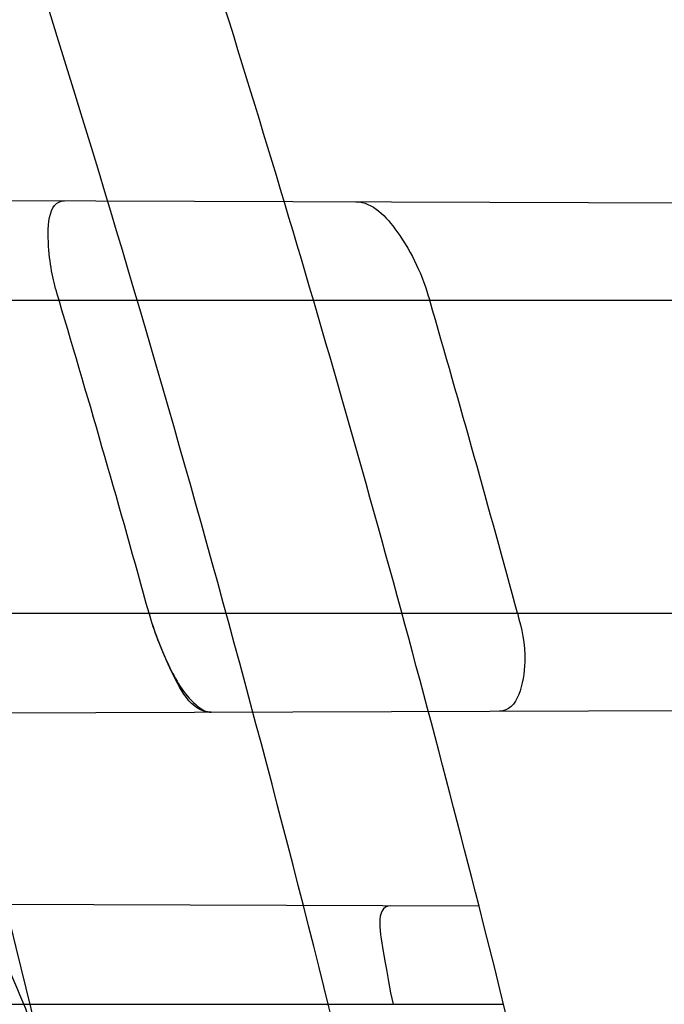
# Model space of a CAD drawing. Header units: millimetres. Extents: x 0 to 297, y 0 to 210.
# Tile 99 of 256: x 141.7415 to 141.76, y 93.6958 to 93.7242. Entities that reach past the tile are written whole.
import ezdxf

# ---------------------------------------------------------------- set-up
doc = ezdxf.new("R2010")
doc.units = ezdxf.units.MM
doc.header["$LTSCALE"] = 16.335
doc.layers.get('0').update_dxf_attribs({"linetype": 'CONTINUOUS'})
for name, color, linetype in [('01_GLOBAL', 7, 'CONTINUOUS'), ('INTFCLR_1', 7, 'CONTINUOUS'), ('INTFCLR_144815', 7, 'CONTINUOUS')]:
    doc.layers.add(name, color=color, linetype=linetype)

msp = doc.modelspace()

# ---------------------------------------------------------------- linework, layer by layer
at = {"color": 7, "linetype": 'Continuous'}
msp.add_circle((142.5788034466, 92.2083412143), 3.42, dxfattribs=at)
at = {"color": 9, "linetype": 'Continuous'}
msp.add_arc((142.5788034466, 92.2083412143), 3.3761688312, 92.9674534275, 177.0325465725, dxfattribs=at)
at = {"layer": '01_GLOBAL', "color": 7, "linetype": 'Continuous'}
msp.add_circle((142.5788034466, 92.2083412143), 3.465, dxfattribs=at)
at = {"layer": 'INTFCLR_1', "color": 9, "linetype": 'Continuous'}
for p, q in [((141.7201135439, 93.71903403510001), (141.7990226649, 93.7187585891)), ((141.7224650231, 93.7160928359), (141.7996998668, 93.7160928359)), ((141.725158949, 93.7070928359), (141.8020041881, 93.7070928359)), ((141.7245857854, 93.7041672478), (141.8026887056, 93.7044398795)), ((141.7547052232, 93.6986632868), (141.7234335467, 93.698772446)), ((141.7233301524, 93.6958428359), (141.7554119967, 93.6958428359))]:
    msp.add_line(p, q, dxfattribs=at)
at = {"layer": 'INTFCLR_1', "color": 7, "linetype": 'Continuous'}
msp.add_lwpolyline([(141.7465601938, 93.70446265), (141.7466132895, 93.7044174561), (141.7466655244, 93.7043773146), (141.7467168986, 93.70434233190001), (141.746767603, 93.7043125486), (141.7468174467, 93.70428813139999), (141.7468658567, 93.7042692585), (141.7469126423, 93.7042559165), (141.7469579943, 93.70424801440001), (141.7470019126, 93.7042454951)], dxfattribs=at)
at = {"layer": 'INTFCLR_1', "color": 6, "linetype": 'Continuous'}
for centre, radius, start, end in [((141.273551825, 93.5765928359), 0.5431065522, 270, 90.00000002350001), ((141.273551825, 93.5765928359), 0.5161422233, 270, 90.00000002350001), ((141.274148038, 93.5765957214), 0.4888119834, 15.4839192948, 16.5815583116), ((141.2728069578, 93.57659563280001), 0.5003194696, 15.1191837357, 16.1895680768), ((141.273551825, 93.5765928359), 0.4963968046, 11.9691311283, 14.2357984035)]:
    msp.add_arc(centre, radius, start, end, dxfattribs=at)
at = {"layer": 'INTFCLR_1', "color": 9, "linetype": 'Continuous'}
msp.add_arc((141.273551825, 93.5765928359), 0.4963968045, 14.2357984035, 17.3348347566, dxfattribs=at)
for points, knots in [([(141.7564146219, 93.4086508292), (141.7574831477, 93.41155839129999), (141.7595771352, 93.4174295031), (141.7635668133, 93.42933601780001), (141.7700402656, 93.45070775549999), (141.7760428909, 93.4757920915), (141.7800065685, 93.49821100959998), (141.7816728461, 93.5096585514), (141.7825328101, 93.5162796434), (141.7845176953, 93.5329021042), (141.7865801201, 93.56130459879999), (141.786249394, 93.5948145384), (141.7846909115, 93.6165304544), (141.783710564, 93.6265576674), (141.7829887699, 93.6332267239), (141.7807586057, 93.6512265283), (141.7756949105, 93.6800492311), (141.7683980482, 93.70818923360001), (141.7631787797, 93.72489102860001), (141.7612158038, 93.7308650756), (141.7582294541, 93.7396651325), (141.7514922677, 93.75806300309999), (141.7398577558, 93.7850653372), (141.7266081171, 93.8105758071), (141.7173713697, 93.8262776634), (141.7130543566, 93.8332672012), (141.7101864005, 93.83782329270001), (141.7024300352, 93.84980584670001), (141.6894327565, 93.86819606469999), (141.6713790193, 93.8905837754), (141.6560874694, 93.9073650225), (141.64540551, 93.9180914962), (141.6394993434, 93.9237707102), (141.6313044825, 93.931429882), (141.6198341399, 93.9414587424), (141.6074179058, 93.951189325), (141.5999877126, 93.9564732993), (141.5969902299, 93.95850233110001), (141.595231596, 93.95966887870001), (141.5931919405, 93.96097975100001), (141.5909359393, 93.9623581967), (141.5889565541, 93.9634935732), (141.587260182, 93.9643827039), (141.5858677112, 93.96502951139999), (141.5847587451, 93.9654250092), (141.5839916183, 93.9656040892), (141.5833474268, 93.9655067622), (141.5832219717, 93.96490050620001), (141.5835311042, 93.9642303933), (141.5840679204, 93.963301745), (141.5849352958, 93.96213278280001), (141.5860911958, 93.9607075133), (141.587545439, 93.9590358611), (141.5892822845, 93.9571169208), (141.5909074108, 93.95536848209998), (141.5923395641, 93.9538455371), (141.5948337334, 93.9512100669), (141.5989725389, 93.94688354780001), (141.6073909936, 93.9380497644), (141.6165855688, 93.9281391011), (141.6249614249, 93.9186667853), (141.6301387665, 93.9126434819), (141.6384641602, 93.90275559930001), (141.6512098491, 93.88673181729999), (141.6679191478, 93.8634190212), (141.680013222, 93.8443873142), (141.6879313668, 93.83084055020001), (141.6933038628, 93.8213126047), (141.702572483, 93.8039212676), (141.7149508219, 93.7776586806), (141.7234902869, 93.75576266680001), (141.7274621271, 93.7444100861)], [0, 0, 0, 0, 0.0103790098, 0.0208837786, 0.0420711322, 0.08518383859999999, 0.1071959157, 0.1183352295, 0.1239409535, 0.1295662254, 0.1744257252, 0.2192335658, 0.2417179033, 0.2473538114, 0.2529901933, 0.2641930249, 0.3081221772, 0.3509242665, 0.3614865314, 0.3667493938, 0.3719931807, 0.3926229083, 0.4323809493, 0.4704125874, 0.488853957, 0.4934075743, 0.4979380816, 0.506891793, 0.541232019, 0.5733300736, 0.6031972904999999, 0.6172524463, 0.624045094, 0.6306497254, 0.6548348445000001, 0.6750681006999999, 0.6834748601, 0.6853777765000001, 0.68719583, 0.6905456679, 0.6935010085, 0.6960526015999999, 0.698191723, 0.6999112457, 0.7012080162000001, 0.7020916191, 0.7026257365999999, 0.703100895, 0.7038825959, 0.7050751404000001, 0.7066972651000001, 0.7087491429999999, 0.7112254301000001, 0.7141189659, 0.7174213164, 0.7192231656, 0.7211235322, 0.729579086, 0.7392841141, 0.7620097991, 0.7748694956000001, 0.7816475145, 0.7886215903, 0.818178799, 0.8502213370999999, 0.88468242, 0.8936821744, 0.9027945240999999, 0.9213302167, 0.9597016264, 1, 1, 1, 1]), ([(141.589474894, 93.9635928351), (141.5901302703, 93.9635927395), (141.5934664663, 93.96227294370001), (141.5972968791, 93.9600325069), (141.6010154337, 93.95769364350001), (141.6028021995, 93.9565296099), (141.6058484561, 93.95450638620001), (141.6133970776, 93.94924141), (141.6260174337, 93.93955065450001), (141.6376862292, 93.9295595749), (141.6460232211, 93.9219302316), (141.6520280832, 93.91627713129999), (141.6628847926, 93.9056050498), (141.6784293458, 93.8889099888), (141.6967876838, 93.8666341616), (141.7100118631, 93.8483278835), (141.7179037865, 93.83639944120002), (141.7208202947, 93.8318664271), (141.7252087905, 93.8249149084), (141.734595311, 93.80930459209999), (141.748064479, 93.7839377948), (141.7598995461, 93.7570716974), (141.766753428, 93.7387640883), (141.7697904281, 93.7300101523), (141.7717861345, 93.7240691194), (141.7770905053, 93.7074658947), (141.7845086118, 93.67948795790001), (141.7896594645, 93.6508151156), (141.7919274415, 93.6329110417), (141.7926613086, 93.62627893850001), (141.793657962, 93.61630821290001), (141.795242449, 93.59471460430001), (141.7955788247, 93.5613875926), (141.7934815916, 93.5331432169), (141.7914638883, 93.5166159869), (141.7905895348, 93.51003151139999), (141.788895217, 93.4986462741), (141.7848639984, 93.4763451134), (141.7787596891, 93.4513974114), (141.7721799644, 93.4301501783), (141.768123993, 93.4183101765), (141.7659952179, 93.41247182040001), (141.7649089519, 93.40958046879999)], [0, 0, 0, 0, 0.0031306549, 0.0166311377, 0.0214593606, 0.0240790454, 0.0268205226, 0.0389267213, 0.0680356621, 0.1027866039, 0.1122691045, 0.1220183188, 0.1421809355, 0.1849822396, 0.2309158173, 0.2799873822, 0.2927706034, 0.2992370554, 0.3057353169, 0.3320403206, 0.3862319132, 0.4428084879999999, 0.4721383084, 0.4795908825, 0.487069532, 0.5020757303, 0.5628487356, 0.6251729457, 0.6410612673, 0.6490543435, 0.6570463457, 0.6889269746, 0.7524526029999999, 0.8160592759, 0.8240370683, 0.8319876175, 0.8477879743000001, 0.8790177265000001, 0.9402188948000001, 0.970317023, 0.9852457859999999, 1, 1, 1, 1]), ([(141.7274621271, 93.7444100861), (141.7315912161, 93.73260804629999), (141.7390893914, 93.7083558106), (141.7462276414, 93.6771830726), (141.7497519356, 93.6563636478), (141.7511690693, 93.6465420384), (141.7520562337, 93.63993331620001), (141.7542266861, 93.62172821), (141.7563129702, 93.5917074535), (141.7560193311, 93.56158016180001), (141.75492511, 93.5431617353), (141.7544248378, 93.53644044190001), (141.7535799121, 93.5264371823), (141.7512498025, 93.5051367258), (141.7458257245, 93.4730218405), (141.7391945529, 93.44635307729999), (141.7346932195, 93.43104762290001), (141.7328673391, 93.4250457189), (141.7295794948, 93.4147503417), (141.7226337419, 93.3948776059), (141.7115361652, 93.3677887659), (141.7001192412, 93.3445285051), (141.6927555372, 93.3309518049), (141.6900841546, 93.32616319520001), (141.6861147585, 93.3191771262), (141.6775648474, 93.3047783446), (141.6639972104, 93.28405809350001), (141.6473654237, 93.26144055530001), (141.6353721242, 93.2466858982), (141.6284582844, 93.2385874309), (141.6258517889, 93.2355648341), (141.6214530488, 93.2305373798), (141.6133270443, 93.2214911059), (141.6044845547, 93.2120682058), (141.5965053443, 93.2037254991), (141.5917239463, 93.1987068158), (141.5879282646, 93.1946089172), (141.5854794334, 93.19177211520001), (141.5841304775, 93.1899788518), (141.5835709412, 93.18902726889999), (141.5832318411, 93.1883445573), (141.5833749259, 93.1874561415), (141.5852684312, 93.18784244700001), (141.5873513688, 93.1888408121), (141.5911230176, 93.19087984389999), (141.5947207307, 93.1931715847), (141.5976748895, 93.1951401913), (141.5995705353, 93.1964436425), (141.602756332, 93.1986733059), (141.6078515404, 93.20240372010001), (141.6149715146, 93.20793848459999), (141.62561538, 93.21669735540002), (141.6351418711, 93.22524116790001), (141.6434777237, 93.2332353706), (141.649452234, 93.23913163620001), (141.6602195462, 93.2502334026), (141.6755659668, 93.26754542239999), (141.6935858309, 93.2905631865), (141.7064887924, 93.3094194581), (141.7141583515, 93.3216829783), (141.7169899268, 93.32634221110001), (141.721250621, 93.3334910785), (141.7303494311, 93.3495428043), (141.743335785, 93.375597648), (141.7522698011, 93.3973723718), (141.7564146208, 93.40865082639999)], [0, 0, 0, 0, 0.0419354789, 0.08505031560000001, 0.1071497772, 0.1127379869, 0.1183317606, 0.1295131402, 0.1742263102, 0.2191466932, 0.230445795, 0.2361065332, 0.241751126, 0.2641147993, 0.3079545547, 0.3508736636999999, 0.3561840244, 0.3614616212, 0.3719139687, 0.3924297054, 0.4320526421, 0.4700131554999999, 0.4792642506, 0.483852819, 0.4884035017, 0.5062126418, 0.5400088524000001, 0.5714206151, 0.6003317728, 0.6037560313, 0.6071340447, 0.6137178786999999, 0.6261602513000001, 0.6479155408, 0.6570536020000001, 0.6648783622, 0.6711643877, 0.6757843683, 0.6774462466, 0.6786751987, 0.6794900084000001, 0.6799813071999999, 0.6813020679, 0.6842478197, 0.6888651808, 0.6950795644, 0.6987591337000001, 0.70073729, 0.7027989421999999, 0.7117993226, 0.7219139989, 0.7330405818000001, 0.7580265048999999, 0.7648041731, 0.7717766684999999, 0.7861782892, 0.816667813, 0.8493175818, 0.8841610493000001, 0.8932352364, 0.8978283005, 0.9024468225, 0.9211469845, 0.9596997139, 1, 1, 1, 1]), ([(141.5894748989, 93.1895928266), (141.5892979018, 93.1895928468), (141.5888645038, 93.1896782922), (141.5888868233, 93.190457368), (141.5893505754, 93.1912589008), (141.5901524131, 93.1924502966), (141.5913747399, 93.19393289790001), (141.5929802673, 93.19575471), (141.5949656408, 93.1978911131), (141.5971947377, 93.2002239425), (141.5996190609, 93.2027196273), (141.6031782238, 93.2063557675), (141.6105296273, 93.21384324), (141.6195432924, 93.22320786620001), (141.6278287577, 93.2322027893), (141.6323134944, 93.2372021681), (141.6349707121, 93.240207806), (141.642015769, 93.24825737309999), (141.6542358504, 93.2629238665), (141.6711890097, 93.2854196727), (141.6850238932, 93.3060388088), (141.6937443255, 93.3203727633), (141.6977917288, 93.32732574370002), (141.7005148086, 93.332090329), (141.7080176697, 93.34559306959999), (141.7196527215, 93.3687304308), (141.7309710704, 93.39569854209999), (141.7380553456, 93.41548603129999), (141.7414080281, 93.4257353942), (141.74326968, 93.43170979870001), (141.7478571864, 93.44693850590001), (141.754617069, 93.4734775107), (141.7601493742, 93.50545404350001), (141.7625257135, 93.5266628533), (141.7633872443, 93.5366215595), (141.7638973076, 93.5433123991), (141.7650129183, 93.56164671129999), (141.7653124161, 93.591641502), (141.7631848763, 93.6215275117), (141.7609722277, 93.63964749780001), (141.7600677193, 93.64622607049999), (141.758622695, 93.65600410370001), (141.7550282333, 93.6767350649), (141.7477475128, 93.7077732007), (141.7401050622, 93.7319029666), (141.7358975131, 93.7436438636)], [0, 0, 0, 0, 0.0008731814, 0.0017184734, 0.0032338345, 0.0055641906, 0.008732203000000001, 0.0127298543, 0.0175349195, 0.0231216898, 0.028646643, 0.0346996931, 0.0482229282, 0.0804128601, 0.09881585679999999, 0.1085510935, 0.1135452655, 0.1186072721, 0.1613234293, 0.207686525, 0.2575125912, 0.2837456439, 0.2904463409, 0.297201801, 0.3108185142, 0.3666506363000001, 0.4248611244, 0.4549770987, 0.470314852, 0.4780577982, 0.4858479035, 0.548777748, 0.6130125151, 0.6457681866, 0.6540348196, 0.6623247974, 0.6788712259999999, 0.7446474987, 0.8101274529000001, 0.8265054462, 0.8346996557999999, 0.8428862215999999, 0.8752668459, 0.9384715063, 1, 1, 1, 1]), ([(141.7449178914, 93.6854962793), (141.7445486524, 93.6870835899), (141.7437011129, 93.6902022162), (141.7423787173, 93.694001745), (141.7411714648, 93.6969382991), (141.7398904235, 93.69975635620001), (141.7381353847, 93.703095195), (141.736149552, 93.70622191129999), (141.7344440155, 93.7085443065), (141.7318779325, 93.71171622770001), (141.7289807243, 93.7145423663), (141.7258063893, 93.7168923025), (141.7236874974, 93.71829130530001), (141.7198488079, 93.7204088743), (141.7157062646, 93.721909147), (141.7120515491, 93.72277845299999), (141.7095364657, 93.7232666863), (141.7049750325, 93.723859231), (141.7010060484, 93.7239502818), (141.6983405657, 93.72387709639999)], [0, 0, 0, 0, 0.0736783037, 0.1459642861, 0.18172594, 0.2171910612, 0.2858878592, 0.3520712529, 0.3844359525, 0.4161009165, 0.5365327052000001, 0.5657771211, 0.5946184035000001, 0.6512644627, 0.7636610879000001, 0.7922337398, 0.8211066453, 0.8794481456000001, 1, 1, 1, 1])]:
    msp.add_open_spline(points, degree=3, knots=knots, dxfattribs=at)
at = {"layer": 'INTFCLR_1', "color": 6, "linetype": 'Continuous'}
for points, knots in [([(141.6277114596, 93.9635928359), (141.62722335, 93.9635928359), (141.6272941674, 93.9616186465), (141.6286240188, 93.9602168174), (141.6303773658, 93.9574436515), (141.6330579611, 93.9541787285), (141.636536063, 93.9498851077), (141.6409148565, 93.9446589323), (141.6460561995, 93.938503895), (141.6515635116, 93.9318371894), (141.6570035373, 93.92513003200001), (141.6620669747, 93.9187433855), (141.6667156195, 93.9127488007), (141.6709428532, 93.907173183), (141.6747632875, 93.9020253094), (141.678203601, 93.89729346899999), (141.6812975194, 93.892957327), (141.684076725, 93.8889918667), (141.6865629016, 93.8853864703), (141.6887839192, 93.8821174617), (141.6907670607, 93.879157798), (141.6925435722, 93.87647309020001), (141.6941233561, 93.874058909), (141.6955259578, 93.8718932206), (141.6967707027, 93.86995357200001), (141.6978866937, 93.8681999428), (141.6988796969, 93.86662771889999), (141.6997620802, 93.86522135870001), (141.7005836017, 93.8639042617), (141.7014128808, 93.86256652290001), (141.7023097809, 93.86111046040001), (141.7032931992, 93.8595026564), (141.7043734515, 93.85772284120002), (141.7055619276, 93.8557478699), (141.706875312, 93.8535443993), (141.7083246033, 93.8510862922), (141.7099237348, 93.84834019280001), (141.7116817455, 93.8452798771), (141.7136163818, 93.8418602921), (141.7157436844, 93.8380349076), (141.7180830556, 93.833744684), (141.7206593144, 93.82891480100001), (141.7234900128, 93.82347305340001), (141.726590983, 93.8173359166), (141.7299816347, 93.810401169), (141.7336899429, 93.8025259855), (141.7377398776, 93.7935382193), (141.7421529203, 93.78321811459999), (141.7469453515, 93.7713014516), (141.7521299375, 93.7574106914), (141.7576364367, 93.74122679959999), (141.7631009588, 93.7231958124), (141.7681397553, 93.7040775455), (141.7724835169, 93.68473862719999), (141.7760959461, 93.6653468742), (141.7789762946, 93.645979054), (141.7811396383, 93.6266321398), (141.78259316, 93.6073517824), (141.7833500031, 93.5881192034), (141.7834187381, 93.5689647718), (141.782807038, 93.54987085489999), (141.7815194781, 93.5308399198), (141.7795595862, 93.51188722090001), (141.7769236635, 93.4929746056), (141.7736112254, 93.47412732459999), (141.7696058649, 93.4553044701), (141.7649044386, 93.43652991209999), (141.7595680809, 93.41806413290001), (141.7539109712, 93.4008043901), (141.7483372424, 93.3854818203), (141.7431614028, 93.3723954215), (141.7384031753, 93.3611505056), (141.7340415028, 93.3514143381), (141.7300563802, 93.34293319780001), (141.7264192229, 93.3354991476), (141.7231040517, 93.3289574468), (141.7200858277, 93.32318225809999), (141.7173473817, 93.3180790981), (141.7148681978, 93.3135654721), (141.7126227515, 93.30956018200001), (141.7105887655, 93.305996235), (141.7087453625, 93.3028169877), (141.7070795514, 93.29998482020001), (141.705579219, 93.29746570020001), (141.7042282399, 93.2952218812), (141.7030062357, 93.2932118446), (141.701896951, 93.29140311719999), (141.7008702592, 93.2897422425), (141.6998448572, 93.28809591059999), (141.698741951, 93.2863382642), (141.697495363, 93.2843681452), (141.6960930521, 93.28217288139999), (141.6945138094, 93.27972619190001), (141.6927331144, 93.2769994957), (141.6907308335, 93.2739717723), (141.6884841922, 93.27062245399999), (141.6859642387, 93.26692415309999), (141.6831423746, 93.2628508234), (141.6799866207, 93.2583791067), (141.6764721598, 93.2534967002), (141.6725652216, 93.248182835), (141.668231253, 93.2424190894), (141.6634587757, 93.2362207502), (141.6582464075, 93.2296072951), (141.6526341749, 93.2226555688), (141.646910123, 93.21570810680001), (141.6415439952, 93.20927720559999), (141.6369559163, 93.20380754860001), (141.633315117, 93.19932400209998), (141.6305101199, 93.19592415), (141.6286771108, 93.1930397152), (141.6273060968, 93.1916061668), (141.6272194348, 93.1895928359), (141.6277114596, 93.1895928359)], [0, 0, 0, 0, 0.0017146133, 0.0041239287, 0.0077631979, 0.0127375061, 0.019147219, 0.0271011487, 0.0367138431, 0.0473099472, 0.0574795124, 0.0670486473, 0.07593967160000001, 0.0841262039, 0.0916267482, 0.0984583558, 0.1046766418, 0.1103381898, 0.1154683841, 0.1200606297, 0.1242209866, 0.1279830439, 0.1313690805, 0.1343557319, 0.1370466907, 0.1394649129, 0.141657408, 0.1435788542, 0.1452969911, 0.147110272, 0.1491076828, 0.1513042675, 0.1537308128, 0.1564212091, 0.1594011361, 0.1627417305, 0.1664450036, 0.1705638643, 0.1751393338, 0.1802462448, 0.1859394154, 0.1923045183, 0.1994748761, 0.2074861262, 0.2164579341, 0.2265900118, 0.2380620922, 0.2510852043, 0.2660147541, 0.2831767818, 0.3031618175, 0.3260557, 0.3493456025, 0.3725974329, 0.3956655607, 0.4186206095, 0.4413650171, 0.4640353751, 0.4865253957, 0.5089623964, 0.531306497, 0.5536180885, 0.5759523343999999, 0.598223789, 0.6206818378, 0.6431588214, 0.6658101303, 0.6886542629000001, 0.710664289, 0.7296002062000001, 0.7459208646, 0.7600932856, 0.7724882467, 0.7833944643, 0.793008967, 0.8015592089, 0.8091555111, 0.8158987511, 0.8219029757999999, 0.8272448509, 0.832028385, 0.8363175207, 0.8401542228, 0.8435703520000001, 0.8466171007, 0.8493545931, 0.8518335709, 0.8540704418, 0.8562135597, 0.8586467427, 0.8613594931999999, 0.864403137, 0.8677972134, 0.87158895, 0.8758429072, 0.8805481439, 0.8857559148, 0.8915631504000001, 0.8979547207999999, 0.9049814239, 0.9126947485, 0.9211229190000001, 0.9303127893, 0.9401736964, 0.9507020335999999, 0.9616958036, 0.9717974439, 0.9801138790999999, 0.9868020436, 0.9920080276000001, 0.9957951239, 0.9982716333, 1, 1, 1, 1]), ([(141.6277114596, 93.1895928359), (141.628171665, 93.1895928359), (141.6293857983, 93.19006169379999), (141.6315047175, 93.19118839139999), (141.6344755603, 93.1931057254), (141.6382959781, 93.1958294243), (141.6430293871, 93.1994736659), (141.6486619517, 93.204090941), (141.6548706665, 93.2094848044), (141.6611699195, 93.2152477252), (141.6671157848, 93.2209450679), (141.6725640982, 93.22637349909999), (141.6775235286, 93.2314965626), (141.6820174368, 93.23628843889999), (141.6860792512, 93.24074344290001), (141.6897364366, 93.2448601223), (141.6930192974, 93.248641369), (141.695970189, 93.25211257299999), (141.6986132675, 93.2552811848), (141.7009775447, 93.25816358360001), (141.7030883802, 93.2607771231), (141.7049778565, 93.2631493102), (141.7066938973, 93.26533073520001), (141.7083843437, 93.267503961), (141.7101852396, 93.2698473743), (141.7120971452, 93.2723692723), (141.7139888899, 93.2749001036), (141.7158471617, 93.2774191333), (141.7177807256, 93.2800762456), (141.719921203, 93.2830619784), (141.7223135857, 93.2864552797), (141.7249869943, 93.2903210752), (141.7279695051, 93.29472983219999), (141.7312859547, 93.2997545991), (141.7349620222, 93.3054853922), (141.739037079, 93.3120481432), (141.7435494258, 93.3195877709), (141.7485344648, 93.32828125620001), (141.7540294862, 93.3383627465), (141.760066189, 93.3501066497), (141.766684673, 93.36392390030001), (141.7737557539, 93.3800111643), (141.780825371, 93.39786298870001), (141.7874356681, 93.4166847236), (141.7933066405, 93.4357633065), (141.7983875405, 93.454912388), (141.8026952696, 93.4741114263), (141.8062277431, 93.4932588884), (141.8090134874, 93.5124067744), (141.811058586, 93.53147350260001), (141.8123825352, 93.5504894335), (141.8129971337, 93.5694357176), (141.8129122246, 93.5883156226), (141.8121342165, 93.6071403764), (141.8106673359, 93.62589803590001), (141.8085112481, 93.6445966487), (141.8056642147, 93.6632334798), (141.8021262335, 93.68178000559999), (141.7978831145, 93.7002777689), (141.7929277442, 93.71870359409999), (141.7872355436, 93.7370788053), (141.7808222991, 93.75530999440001), (141.7739442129, 93.77270942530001), (141.7670434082, 93.78846903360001), (141.7605810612, 93.8020326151), (141.7546880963, 93.8135696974), (141.7493295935, 93.823472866), (141.7444701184, 93.8320171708), (141.7400702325, 93.83943301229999), (141.7360941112, 93.8458959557), (141.7325006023, 93.8515538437), (141.7292596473, 93.8565142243), (141.726339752, 93.8608753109), (141.7237187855, 93.86470654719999), (141.7213647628, 93.8680818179), (141.7192605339, 93.87104888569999), (141.717372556, 93.87367216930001), (141.7156764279, 93.8759981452), (141.7140548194, 93.87819543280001), (141.7123690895, 93.88045363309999), (141.7105117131, 93.88291035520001), (141.7085985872, 93.8854056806), (141.7066793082, 93.8878747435), (141.7047357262, 93.8903431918), (141.7026024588, 93.8930148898), (141.7002196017, 93.8959525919), (141.69755058, 93.8991866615), (141.6945697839, 93.9027308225), (141.6912418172, 93.90660370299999), (141.6875371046, 93.9108152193), (141.6834171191, 93.91537787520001), (141.6788518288, 93.92028969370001), (141.6738154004, 93.9255385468), (141.6682758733, 93.9311042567), (141.6622344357, 93.93693821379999), (141.6557918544, 93.9428789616), (141.6493931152, 93.94847737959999), (141.6435362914, 93.95331061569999), (141.6386043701, 93.9571286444), (141.6346411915, 93.9599686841), (141.6315795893, 93.9619541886), (141.6294126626, 93.96311226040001), (141.6281767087, 93.9635928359), (141.6277114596, 93.9635928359)], [0, 0, 0, 0, 0.0015510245, 0.0042404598, 0.008161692, 0.0134191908, 0.0200669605, 0.0282845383, 0.0379646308, 0.04778133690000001, 0.0570562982, 0.0657163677, 0.0737008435, 0.0810864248, 0.08785639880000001, 0.09401872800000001, 0.09964461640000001, 0.1047327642, 0.1093734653, 0.1135510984, 0.1172970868, 0.1206958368, 0.1237721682, 0.1266512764, 0.1299751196, 0.1337328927, 0.1373171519, 0.1406241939, 0.1442827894, 0.1483924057, 0.1530055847, 0.1582756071, 0.1642330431, 0.1709447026, 0.1785661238, 0.1871788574, 0.1969791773, 0.2081785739, 0.2209513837, 0.2356728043, 0.2526768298, 0.2725784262, 0.2948857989, 0.3173719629, 0.3397942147, 0.362144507, 0.3841260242, 0.4060931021, 0.4277499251, 0.4493238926, 0.4707068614, 0.4919794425, 0.5131973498, 0.5343237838, 0.5554641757, 0.5765947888, 0.5977467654, 0.6189899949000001, 0.6402145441, 0.6616941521, 0.6832817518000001, 0.7050322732, 0.7268136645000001, 0.7463228, 0.7630041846, 0.7774428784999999, 0.7899800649, 0.8009502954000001, 0.8105690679, 0.8190401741, 0.8265233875, 0.8331581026, 0.8390096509, 0.8442114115, 0.8488026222, 0.8528784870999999, 0.8564706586, 0.8596954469, 0.8625805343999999, 0.8656744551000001, 0.8691928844, 0.8729603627, 0.8762716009, 0.879732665, 0.8835489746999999, 0.8877941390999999, 0.8924809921, 0.8976810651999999, 0.9034017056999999, 0.9096904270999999, 0.916584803, 0.9241199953, 0.932290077, 0.9411002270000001, 0.9505839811, 0.960593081, 0.9706330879, 0.9792338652, 0.9861845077, 0.991642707, 0.9956806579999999, 0.9984319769, 1, 1, 1, 1]), ([(141.7426325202, 93.7160928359), (141.7424923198, 93.7165636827), (141.7422869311, 93.7173250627), (141.7422931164, 93.7189566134), (141.7427886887, 93.7189548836)], [0, 0, 0, 0, 0.4978220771, 1, 1, 1, 1]), ([(141.7511673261, 93.71892563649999), (141.751651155, 93.7189239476), (141.7526185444, 93.7178521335), (141.753082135, 93.7167949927), (141.7532859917, 93.7160928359)], [0, 0, 0, 0, 0.3982211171, 1, 1, 1, 1]), ([(141.7558080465, 93.7070928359), (141.7559311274, 93.70663728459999), (141.7561519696, 93.7057903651), (141.7558220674, 93.7042762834), (141.7552909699, 93.7042744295)], [0, 0, 0, 0, 0.4704804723, 1, 1, 1, 1]), ([(141.7521667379, 93.69867214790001), (141.751688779, 93.69867381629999), (141.7520376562, 93.6970137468), (141.7521189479, 93.6963064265), (141.7522345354, 93.6958428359)], [0, 0, 0, 0, 0.5000934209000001, 1, 1, 1, 1])]:
    msp.add_open_spline(points, degree=3, knots=knots, dxfattribs=at)
at = {"layer": 'INTFCLR_1', "color": 7, "linetype": 'Continuous'}
for points, knots in [([(141.7470019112, 93.70424549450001), (141.7464211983, 93.7042433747), (141.7457609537, 93.7056070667), (141.7453678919, 93.70655315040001), (141.7452187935, 93.7070928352)], [0, 0, 0, 0, 0.5091244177, 1, 1, 1, 1]), ([(141.7452187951, 93.7070928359), (141.7453619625, 93.7065817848), (141.7457094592, 93.7056591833), (141.7462139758, 93.704766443), (141.7465601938, 93.70446265)], [0, 0, 0, 0, 0.5353670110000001, 1, 1, 1, 1])]:
    msp.add_open_spline(points, degree=3, knots=knots, dxfattribs=at)
at = {"layer": 'INTFCLR_144815', "color": 6, "linetype": 'Continuous'}
for radius in [0.5743020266, 0.5472855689]:
    msp.add_circle((141.273551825, 93.5765928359), radius, dxfattribs=at)
for radius, start, end in [(0.7917112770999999, 313.9937911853, 154.5150993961), (0.7647112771, 312.9543589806, 154.5144414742), (0.73941501, 282.2440355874, 71.2863570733), (0.5834285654, 308.490992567, 51.50900743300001), (0.6104450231, 316.9838592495, 43.0161407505), (0.5760164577, 313.9992414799, 46.00075850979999)]:
    msp.add_arc((141.273551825, 93.5765928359), radius, start, end, dxfattribs=at)
at = {"layer": 'INTFCLR_144815', "color": 9, "linetype": 'Continuous'}
for centre, radius, start, end in [((141.273551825, 93.5765928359), 0.7345008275, 292.4997540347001, 54.0964566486), ((141.2735550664, 93.5765943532), 0.6625959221, 292.4997540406, 54.09645665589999), ((141.2735749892, 93.5765983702), 0.6513931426, 311.2505121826, 48.7494878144), ((141.2735518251, 93.5765928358), 0.5937131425, 314.0862202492, 45.9137797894), ((141.273551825, 93.5765928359), 0.5795156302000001, 313.8592910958, 46.1407088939), ((141.273551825, 93.5765928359), 0.5757241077, 314.0319604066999, 45.9680396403)]:
    msp.add_arc(centre, radius, start, end, dxfattribs=at)
at = {"layer": 'INTFCLR_144815', "color": 6, "linetype": 'Continuous'}
for points, knots in [([(141.8173538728, 93.5765928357), (141.8173538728, 93.5794212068), (141.8173118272, 93.58507865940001), (141.8171225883, 93.5935644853), (141.8168070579, 93.60205032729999), (141.8163650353, 93.6105362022), (141.8157962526, 93.61902194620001), (141.8151003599, 93.62750751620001), (141.8142769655, 93.63599250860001), (141.8133255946, 93.64447672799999), (141.8122457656, 93.6529594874), (141.8110369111, 93.66144038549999), (141.8096985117, 93.66991834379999), (141.8082299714, 93.6783925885), (141.8066308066, 93.6868615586), (141.8049004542, 93.6953240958), (141.8030385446, 93.70377809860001), (141.80104466, 93.7122218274), (141.7989186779, 93.72065246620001), (141.7966604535, 93.7290675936), (141.7942702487, 93.73746360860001), (141.7917483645, 93.74583724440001), (141.789095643, 93.7541839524), (141.7863130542, 93.762499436), (141.7834022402, 93.7707781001), (141.7803651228, 93.77901440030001), (141.7772043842, 93.7872016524), (141.7739232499, 93.79533281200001), (141.7705257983, 93.8033998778), (141.767016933, 93.8113941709), (141.763402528, 93.81930619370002), (141.7596895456, 93.82712558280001), (141.7558861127, 93.83484115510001), (141.7520015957, 93.8424409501), (141.7480466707, 93.84991227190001), (141.744033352, 93.8572417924), (141.7399749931, 93.86441567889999), (141.7358862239, 93.87141979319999), (141.7317828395, 93.8782399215), (141.7276816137, 93.8848620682), (141.7236000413, 93.8912727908), (141.7195560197, 93.89745955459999), (141.7155674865, 93.9034110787), (141.7116520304, 93.9091176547), (141.7078264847, 93.9145714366), (141.7041065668, 93.91976662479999), (141.7005065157, 93.9246996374), (141.6970389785, 93.92936893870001), (141.6937149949, 93.93377478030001), (141.690544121, 93.9379188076), (141.6875338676, 93.941804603), (141.6846894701, 93.9454377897), (141.6820136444, 93.94882619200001), (141.6795073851, 93.95197874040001), (141.6771704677, 93.9549048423), (141.6750020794, 93.95761363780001), (141.6730008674, 93.9601140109), (141.6711651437, 93.962414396), (141.669493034, 93.9645226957), (141.6679826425, 93.96644604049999), (141.666632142, 93.9681910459), (141.6654391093, 93.9697636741), (141.6644023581, 93.97117020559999), (141.6635160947, 93.972414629), (141.6627882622, 93.97350604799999), (141.6621863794, 93.9744363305), (141.6617182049, 93.9753981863), (141.6610997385, 93.9761994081), (141.6615040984, 93.97708787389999), (141.6617698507, 93.97709267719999)], [0, 0, 0, 0, 0.0193136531, 0.0386315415, 0.05795820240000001, 0.0772974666, 0.0966541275, 0.1160313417, 0.1354339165, 0.1548642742, 0.1743271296, 0.1938240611, 0.2133596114, 0.2329339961, 0.2525510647, 0.2722100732, 0.2919141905, 0.3116608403, 0.3314519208, 0.351283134, 0.3711547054, 0.3910601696, 0.4109974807, 0.4309575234, 0.4509352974, 0.4709189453, 0.4908990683, 0.5108615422, 0.5307908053, 0.5506690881, 0.5704756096, 0.5901867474, 0.6097758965, 0.6292133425, 0.6484663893, 0.6674992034, 0.6862731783, 0.7047472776, 0.7228785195, 0.7406226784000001, 0.7579352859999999, 0.7747726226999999, 0.7910927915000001, 0.8068568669, 0.8220298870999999, 0.8365818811, 0.8504883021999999, 0.8637310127, 0.8762964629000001, 0.8881752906, 0.8993620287, 0.9098612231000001, 0.9196832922, 0.928844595, 0.9373624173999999, 0.9452545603, 0.952538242, 0.9592315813, 0.9653514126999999, 0.970913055, 0.9759307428, 0.980418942, 0.9843915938, 0.9878631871, 0.9908472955, 0.9933569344, 0.9954053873, 0.9981850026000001, 1, 1, 1, 1]), ([(141.6746009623, 93.1760929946), (141.6743294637, 93.1760979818), (141.6739346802, 93.1770195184), (141.6745467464, 93.1778388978), (141.6750158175, 93.17883374), (141.6756162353, 93.1797931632), (141.6763427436, 93.18091902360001), (141.6772268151, 93.1822020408), (141.6782605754, 93.1836515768), (141.6794495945, 93.1852715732), (141.6807951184, 93.18706860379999), (141.6822994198, 93.18904864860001), (141.6839649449, 93.1912193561), (141.6857956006, 93.1935906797), (141.6877946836, 93.1961725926), (141.6899625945, 93.1989721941), (141.6922956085, 93.2019921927), (141.6947877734, 93.2052332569), (141.6974360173, 93.20870055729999), (141.7002434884, 93.21240829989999), (141.7032142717, 93.2163732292), (141.7063442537, 93.22060254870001), (141.7096232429, 93.2250961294), (141.7130388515, 93.22985135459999), (141.7165811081, 93.2348694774), (141.7202374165, 93.2401484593), (141.7239937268, 93.2456843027), (141.7278347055, 93.251470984), (141.731743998, 93.2575005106), (141.735704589, 93.26376313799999), (141.7396991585, 93.2702476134), (141.7437104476, 93.2769414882), (141.7477216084, 93.28383147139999), (141.7517165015, 93.2909037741), (141.7556799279, 93.2981444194), (141.7595977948, 93.3055395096), (141.7634572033, 93.3130754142), (141.767246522, 93.3207389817), (141.7709553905, 93.32851766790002), (141.7745746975, 93.3363996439), (141.7780965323, 93.3443738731), (141.7815140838, 93.35243008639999), (141.7848215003, 93.3605586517), (141.7880144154, 93.3687521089), (141.7910827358, 93.3769863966), (141.7940232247, 93.38525192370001), (141.7968372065, 93.39355072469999), (141.7995279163, 93.40189302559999), (141.8020958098, 93.4102817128), (141.8045374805, 93.4187064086), (141.8068514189, 93.42716225), (141.8090350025, 93.4356385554), (141.811086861, 93.444127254), (141.8130074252, 93.4526268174), (141.8147973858, 93.4611370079), (141.8164574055, 93.4696578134), (141.8179878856, 93.4781882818), (141.8193889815, 93.4867260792), (141.8206608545, 93.49526836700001), (141.8218038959, 93.5038134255), (141.8228186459, 93.5123607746), (141.8237055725, 93.5209097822), (141.8244651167, 93.5294599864), (141.8250976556, 93.5380107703), (141.8256035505, 93.54656205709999), (141.825983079, 93.55511352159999), (141.8262364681, 93.5636652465), (141.8263638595, 93.57221696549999), (141.8263653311, 93.5807687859), (141.8262408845, 93.58932047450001), (141.825990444, 93.5978721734), (141.8256138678, 93.6064236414), (141.8251109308, 93.61497493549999), (141.8244813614, 93.6235256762), (141.8237248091, 93.6320757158), (141.8228408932, 93.64062454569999), (141.821829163, 93.64917180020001), (141.8206891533, 93.6577167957), (141.8194203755, 93.6662587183), (141.8180223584, 93.67479645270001), (141.8164946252, 93.6833288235), (141.8148367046, 93.6918545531), (141.8130483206, 93.7003713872), (141.8111294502, 93.708876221), (141.8090801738, 93.7173660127), (141.8069004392, 93.7258386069), (141.8045900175, 93.7342926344), (141.8021489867, 93.7427256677), (141.7995780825, 93.7511333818), (141.7968786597, 93.7595102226), (141.794052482, 93.76785030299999), (141.7911015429, 93.7761479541), (141.7880284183, 93.78439680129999), (141.7848363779, 93.7925896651), (141.7815294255, 93.8007186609), (141.7781123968, 93.8087751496), (141.7745910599, 93.8167496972), (141.7709722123, 93.8246320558), (141.7672637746, 93.83241116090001), (141.7634748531, 93.84007518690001), (141.7596157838, 93.8476116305), (141.7556981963, 93.85500733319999), (141.7517349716, 93.8622486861), (141.7477402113, 93.8693217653), (141.7437291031, 93.8762126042), (141.7397177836, 93.8829074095), (141.7357230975, 93.8893928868), (141.7317622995, 93.8956565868), (141.7278527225, 93.90168723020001), (141.7240113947, 93.9074750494), (141.7202546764, 93.9130120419), (141.7165979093, 93.9182921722), (141.7130551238, 93.92331147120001), (141.7096387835, 93.92806808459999), (141.7063596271, 93.93256220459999), (141.7032265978, 93.9367959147), (141.7002468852, 93.9407729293), (141.6974259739, 93.9444983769), (141.6947677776, 93.947978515), (141.6922747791, 93.9512204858), (141.689948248, 93.9542320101), (141.6877884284, 93.957021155), (141.6857947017, 93.9595961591), (141.6839658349, 93.96196516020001), (141.6823001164, 93.9641361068), (141.6807955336, 93.9661165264), (141.6794499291, 93.96791362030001), (141.6782609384, 93.9695336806), (141.6772266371, 93.97098359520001), (141.6763438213, 93.9722659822), (141.6756133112, 93.9733940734), (141.6750243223, 93.9743472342), (141.6745991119, 93.9751992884), (141.6741632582, 93.9759468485), (141.6741898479, 93.9770851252), (141.6746009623, 93.97709267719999)], [0, 0, 0, 0, 0.0009311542, 0.0023661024, 0.0034197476, 0.004708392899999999, 0.006238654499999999, 0.0080169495, 0.0100497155, 0.0123440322, 0.0149074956, 0.0177478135, 0.0208710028, 0.0242896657, 0.0280205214, 0.0320682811, 0.0364316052, 0.0411066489, 0.04608797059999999, 0.0513925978, 0.0570544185, 0.0630770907, 0.069434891, 0.0761294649, 0.08315356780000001, 0.09049758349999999, 0.0981493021, 0.1060937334, 0.1143137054, 0.1227901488, 0.1315025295, 0.1404294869, 0.1495493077, 0.1588404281, 0.1682819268, 0.1778537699, 0.1875370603, 0.197314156, 0.207168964, 0.217086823, 0.2270545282, 0.2370604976, 0.2470942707, 0.2571461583, 0.2672135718, 0.2772260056, 0.2872285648, 0.2972614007, 0.3072826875, 0.3173107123, 0.3273382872, 0.3373435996, 0.3473246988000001, 0.3572841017, 0.367223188, 0.3771444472, 0.387051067, 0.3969410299, 0.4068119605, 0.4166652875, 0.4265028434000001, 0.4363264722, 0.4461370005, 0.4559367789, 0.4657270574, 0.4755104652, 0.4852884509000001, 0.4950636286, 0.5048374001, 0.5146124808, 0.5243903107, 0.5341735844, 0.5439637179, 0.5537632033, 0.5635732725, 0.5733961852, 0.5832332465, 0.5930862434, 0.6029564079, 0.6128446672, 0.6227518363, 0.6326790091, 0.6426268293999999, 0.6525927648, 0.6625749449, 0.6725742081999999, 0.6825911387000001, 0.6926266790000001, 0.7026779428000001, 0.7127386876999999, 0.7228052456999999, 0.7328732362, 0.7429368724, 0.7529895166, 0.7630233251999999, 0.7730292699, 0.7829971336, 0.7929151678, 0.8027701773, 0.8125475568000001, 0.8222311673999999, 0.8318035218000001, 0.8412455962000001, 0.8505374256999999, 0.8596580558, 0.8685859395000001, 0.8772993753, 0.8857769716, 0.8939982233, 0.9019439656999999, 0.9095970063, 0.9169424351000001, 0.9239679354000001, 0.9306640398, 0.9370242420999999, 0.9430448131, 0.9487246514, 0.9540648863, 0.9590688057, 0.9637413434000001, 0.9680887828, 0.9721183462, 0.9758379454, 0.9792560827, 0.9823810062, 0.9852211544, 0.9877847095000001, 0.9900792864, 0.992112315, 0.993890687, 0.995421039, 0.9967097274, 0.9977633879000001, 0.9985900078, 1, 1, 1, 1]), ([(141.6367999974, 93.9635928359), (141.6364399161, 93.9635928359), (141.6363255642, 93.96223278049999), (141.6372569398, 93.961163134), (141.63838536, 93.9592337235), (141.640177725, 93.9569395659), (141.6424921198, 93.95397263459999), (141.6453817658, 93.950439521), (141.6488464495, 93.9462393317), (141.6528933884, 93.9413522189), (141.6575677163, 93.93566622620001), (141.6628623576, 93.9291331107), (141.6687637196, 93.92169221), (141.6752395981, 93.91329443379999), (141.6822044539, 93.9039472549), (141.6895907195, 93.89362696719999), (141.6972639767, 93.88240246), (141.7051198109, 93.8703058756), (141.7130153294, 93.8574437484), (141.7208404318, 93.84389146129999), (141.7284773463, 93.82976390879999), (141.7358420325, 93.8151435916), (141.7428534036, 93.8001349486), (141.7494631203, 93.78480120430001), (141.755622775, 93.7692287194), (141.7613102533, 93.75346066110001), (141.7665038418, 93.7375560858), (141.7711928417, 93.7215559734), (141.7753772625, 93.70547850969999), (141.7790480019, 93.6893825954), (141.7822197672, 93.6732368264), (141.7848866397, 93.6571045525), (141.7870606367, 93.6409506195), (141.7887417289, 93.6248260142), (141.7899368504, 93.6087188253), (141.7906506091, 93.59264376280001), (141.7908088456, 93.5819393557), (141.7908088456, 93.5765928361)], [0, 0, 0, 0, 0.0025344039, 0.005901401, 0.0109295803, 0.0177704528, 0.0265540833, 0.0373505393, 0.04991676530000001, 0.0648695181, 0.0820131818, 0.1017234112, 0.1240566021, 0.1488553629, 0.1763609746, 0.2060970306, 0.2381748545, 0.2720515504, 0.3076064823, 0.3443876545, 0.3821831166, 0.4206251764, 0.4595934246, 0.4987613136, 0.5381325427, 0.5774437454, 0.6167240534, 0.6558745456, 0.6947773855, 0.7336358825, 0.7720551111, 0.8105726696, 0.8487051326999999, 0.8867612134, 0.9246626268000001, 0.9623689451, 1, 1, 1, 1]), ([(141.6876600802, 93.9635928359), (141.6873876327, 93.9635928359), (141.6869901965, 93.9626640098), (141.6875708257, 93.9618304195), (141.6880138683, 93.96081402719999), (141.6885845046, 93.9598337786), (141.6892758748, 93.95868324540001), (141.6901180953, 93.95737211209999), (141.6911032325, 93.9558912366), (141.6922361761, 93.95423713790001), (141.693517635, 93.95240368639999), (141.6949495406, 93.9503850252), (141.696533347, 93.9481745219), (141.6982702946, 93.94576541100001), (141.7001613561, 93.9431504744), (141.702206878, 93.9403225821), (141.7044067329, 93.93727439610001), (141.7067598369, 93.9339990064), (141.7092643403, 93.9304896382), (141.7119171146, 93.9267403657), (141.7147138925, 93.9227459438), (141.7176489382, 93.9185023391), (141.7207150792, 93.9140067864), (141.7239035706, 93.9092581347), (141.7272041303, 93.90425699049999), (141.7306050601, 93.8990057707), (141.7340933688, 93.8935087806), (141.737654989, 93.8877721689), (141.7412750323, 93.881803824), (141.7449380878, 93.87561318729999), (141.7486285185, 93.8692110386), (141.7523307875, 93.8626091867), (141.7560297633, 93.8558201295), (141.759710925, 93.848856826), (141.7633605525, 93.841732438), (141.7669658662, 93.83446010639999), (141.7705151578, 93.82705267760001), (141.7739978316, 93.81952255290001), (141.7774044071, 93.81188158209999), (141.7807265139, 93.8041409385), (141.7839568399, 93.7963110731), (141.7870890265, 93.7884017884), (141.7901177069, 93.7804219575), (141.7930382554, 93.77237995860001), (141.7958469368, 93.7642830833), (141.7985405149, 93.75613842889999), (141.8011165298, 93.74795190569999), (141.8035728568, 93.7397293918), (141.8059080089, 93.7314755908), (141.8081207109, 93.7231952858), (141.8102101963, 93.71489212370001), (141.8121758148, 93.70656992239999), (141.814017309, 93.698231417), (141.8157344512, 93.6898796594), (141.8173273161, 93.68151664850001), (141.8187959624, 93.67314474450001), (141.8201406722, 93.66476527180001), (141.8213616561, 93.6563800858), (141.8224592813, 93.6479900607), (141.823433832, 93.6395966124), (141.8242856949, 93.6312001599), (141.8250151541, 93.62280178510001), (141.8256225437, 93.6144016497), (141.8261081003, 93.60600059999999), (141.8264720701, 93.59759857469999), (141.826714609, 93.58919624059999), (141.8268358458, 93.5807934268), (141.8268358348, 93.5723907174), (141.8267145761, 93.56398791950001), (141.8264720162, 93.55558560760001), (141.8261080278, 93.5471836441), (141.8256224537, 93.5387826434), (141.8250150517, 93.5303826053), (141.8242855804, 93.5219843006), (141.823433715, 93.5135879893), (141.8224591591, 93.5051946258), (141.8213615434, 93.496804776), (141.8201405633, 93.4884196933), (141.818795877, 93.48004042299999), (141.8173272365, 93.4716685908), (141.8157344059, 93.4633057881), (141.8140172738, 93.4549540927), (141.8121758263, 93.4466158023), (141.8102102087, 93.43829360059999), (141.8081207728, 93.4299906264), (141.805908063, 93.4217102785), (141.8035729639, 93.4134566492), (141.801116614, 93.4052340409), (141.7985406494, 93.3970476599), (141.7958470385, 93.38890288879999), (141.7930384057, 93.3808061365), (141.7901178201, 93.3727640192), (141.7870891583, 93.3647842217), (141.7839569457, 93.3568748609), (141.7807266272, 93.34904500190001), (141.7774045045, 93.3413043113), (141.7739979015, 93.33366327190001), (141.7705152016, 93.3261330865), (141.7669658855, 93.3187256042), (141.7633605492, 93.3114532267), (141.759710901, 93.30432879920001), (141.7560297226, 93.2973654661), (141.7523307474, 93.29057641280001), (141.748628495, 93.2839745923), (141.7449380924, 93.2775724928), (141.7412750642, 93.27138190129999), (141.737655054, 93.2654136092), (141.7340934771, 93.2596770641), (141.7306052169, 93.25418014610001), (141.7272043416, 93.24892900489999), (141.7239038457, 93.2439279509), (141.7207154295, 93.2391794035), (141.7176493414, 93.23468391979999), (141.7147143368, 93.23044036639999), (141.7119175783, 93.226445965), (141.7092648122, 93.2226966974), (141.7067603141, 93.2191873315), (141.7044071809, 93.2159118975), (141.702207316, 93.21286369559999), (141.700161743, 93.2100357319), (141.6982706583, 93.2074207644), (141.6965336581, 93.2050115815), (141.6949498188, 93.2028010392), (141.6935178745, 93.2007823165), (141.6922363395, 93.1989487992), (141.691103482, 93.19729470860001), (141.6901178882, 93.1958135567), (141.6892769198, 93.1945030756), (141.6885816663, 93.193350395), (141.6880221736, 93.19237622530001), (141.6876198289, 93.19150727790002), (141.6872095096, 93.190741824), (141.687244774, 93.1895928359), (141.6876600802, 93.1895928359)], [0, 0, 0, 0, 0.0009748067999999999, 0.0024843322, 0.0035889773, 0.0049377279, 0.0065370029, 0.0083930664, 0.0105121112, 0.0129009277, 0.0155662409, 0.0185155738, 0.0217561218, 0.0252958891, 0.029142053, 0.0333024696, 0.0377835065, 0.0425919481, 0.0477324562, 0.0532095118, 0.059024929, 0.0651792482, 0.071670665, 0.0784946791, 0.0856442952, 0.09310988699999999, 0.1008792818, 0.1089378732, 0.1172690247, 0.1258543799, 0.1346742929, 0.1437082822, 0.1529356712, 0.1623360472, 0.1718891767, 0.1815756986, 0.1913773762, 0.2012771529, 0.211259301, 0.2213094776, 0.2314148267, 0.2415638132, 0.2517458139, 0.2619526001, 0.2721754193, 0.2824085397, 0.2926450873, 0.3028812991, 0.3131119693, 0.3233349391, 0.3335463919, 0.3437455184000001, 0.3539296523, 0.3640990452, 0.3742517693, 0.3843890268, 0.3945097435, 0.4046157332, 0.4147062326, 0.4247836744, 0.4348478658, 0.4449015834, 0.4549448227, 0.4649806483, 0.4750093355, 0.4850340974, 0.4950553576, 0.5050763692, 0.5150976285, 0.5251223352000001, 0.5351510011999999, 0.5451866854, 0.5552299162, 0.5652834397, 0.5753475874, 0.5854247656, 0.5955152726, 0.6056208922, 0.6157416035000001, 0.6258785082, 0.6360313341, 0.6462002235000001, 0.6563845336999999, 0.6665832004, 0.6767949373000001, 0.6870173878, 0.6972484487, 0.7074841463, 0.7177211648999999, 0.7279537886, 0.7381770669, 0.7483834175, 0.7585658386, 0.7687147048, 0.7788200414, 0.7888703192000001, 0.7988525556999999, 0.8087524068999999, 0.8185541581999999, 0.8282407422, 0.8377939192, 0.8471943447, 0.8564217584, 0.8654556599, 0.8742755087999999, 0.8828608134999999, 0.8911918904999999, 0.8992503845, 0.907019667, 0.9144851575, 0.9216346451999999, 0.9284584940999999, 0.9349497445, 0.9411040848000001, 0.9469194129, 0.9523964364, 0.9575370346, 0.9623454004, 0.9668266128, 0.9709869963, 0.9748333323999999, 0.9783730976, 0.9816137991, 0.9845631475, 0.9872286, 0.9896174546, 0.9917366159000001, 0.9935927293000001, 0.995192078, 0.9965408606, 0.9976455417, 0.9985140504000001, 1, 1, 1, 1]), ([(141.8279920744, 93.5765928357), (141.8279920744, 93.57961106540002), (141.8279453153, 93.5856482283), (141.827734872, 93.5947032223), (141.8273840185, 93.6037574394), (141.8268925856, 93.61281042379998), (141.8262603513, 93.6218615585), (141.8254870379, 93.63091022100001), (141.8245723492, 93.63995544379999), (141.8235159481, 93.6489963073), (141.8223175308, 93.65803137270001), (141.8209767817, 93.6670592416), (141.8194934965, 93.6760778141), (141.8178674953, 93.6850850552), (141.8160988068, 93.6940780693), (141.8141875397, 93.7030540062), (141.8121341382, 93.7120089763), (141.8099392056, 93.72093909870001), (141.8076038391, 93.7298392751), (141.8051294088, 93.73870433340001), (141.8025179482, 93.7475277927), (141.7997719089, 93.7563029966), (141.7968945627, 93.76502200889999), (141.7938898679, 93.7736763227), (141.7907627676, 93.7822562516), (141.7875191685, 93.79075127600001), (141.7841661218, 93.79914982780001), (141.7807119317, 93.8074392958), (141.7771662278, 93.81560611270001), (141.773540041, 93.8236358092), (141.7698458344, 93.83151314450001), (141.7660975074, 93.83922225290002), (141.7623103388, 93.8467468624), (141.7585008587, 93.85407058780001), (141.7546866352, 93.86117730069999), (141.750885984, 93.8680515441), (141.7471176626, 93.8746788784), (141.743400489, 93.88104627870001), (141.7397529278, 93.8871425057), (141.7361926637, 93.8929584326), (141.7327361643, 93.8984873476), (141.7293986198, 93.9037246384), (141.7261938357, 93.90866760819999), (141.7231341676, 93.9133152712), (141.7202295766, 93.9176694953), (141.7174873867, 93.9217350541), (141.714912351, 93.92551930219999), (141.712507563, 93.92903072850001), (141.7102748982, 93.9322783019), (141.7082153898, 93.9352709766), (141.7063294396, 93.93801741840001), (141.7046169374, 93.9405260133), (141.7030776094, 93.9428040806), (141.7017103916, 93.944859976), (141.7005155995, 93.9466963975), (141.6994879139, 93.9483318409), (141.6986378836, 93.9497350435), (141.6979277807, 93.95102086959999), (141.6972633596, 93.9522383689), (141.6964914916, 93.9544142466), (141.697273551, 93.9544278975)], [0, 0, 0, 0, 0.0222571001, 0.0445186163, 0.0667890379, 0.0890723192, 0.1113729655, 0.1336940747, 0.1560397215, 0.1784119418, 0.2008143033, 0.2232471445, 0.2457129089, 0.2682100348, 0.2907394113, 0.3132970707, 0.3358817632, 0.358486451, 0.3811070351, 0.4037327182, 0.4263554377, 0.4489604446, 0.4715347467, 0.4940593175, 0.5165136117, 0.5388737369, 0.5611120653, 0.5831973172, 0.6050944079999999, 0.6267646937, 0.6481657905, 0.669252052, 0.6899749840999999, 0.7102837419, 0.7301263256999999, 0.7494508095, 0.7682064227, 0.7863443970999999, 0.8038198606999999, 0.8205929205, 0.8366293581, 0.851902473, 0.8663888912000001, 0.8800703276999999, 0.8929351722, 0.9049861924, 0.9162327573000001, 0.9266888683, 0.9363704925, 0.9452946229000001, 0.9534783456, 0.9609388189, 0.9676924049, 0.9737545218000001, 0.9791401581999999, 0.9838651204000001, 0.9879448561, 0.9913952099, 0.9942320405, 1, 1, 1, 1]), ([(141.8545562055, 93.5765928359), (141.8545562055, 93.58232985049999), (141.8543766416, 93.5938099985), (141.8535699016, 93.61102461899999), (141.8522225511, 93.6282339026), (141.8503317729, 93.6454332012), (141.8478929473, 93.66261608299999), (141.8449029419, 93.6797723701), (141.8413565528, 93.69688661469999), (141.83725221, 93.7139390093), (141.8325884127, 93.73090259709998), (141.8273701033, 93.7477437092), (141.8216049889, 93.76441833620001), (141.8153120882, 93.780873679), (141.8085173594, 93.79704301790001), (141.8012644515, 93.8128510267), (141.7936084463, 93.8282058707), (141.7856284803, 93.84300684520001), (141.777421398, 93.8571437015), (141.7691021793, 93.87050351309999), (141.7608023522, 93.8829802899), (141.7526596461, 93.8944793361), (141.7448116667, 93.9049307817), (141.7373791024, 93.9142903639), (141.7304690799, 93.9225506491), (141.7241547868, 93.92972697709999), (141.7184880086, 93.9358608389), (141.7134947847, 93.94100683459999), (141.7091846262, 93.9452247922), (141.7055514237, 93.94857992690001), (141.7025916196, 93.9511195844), (141.7002729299, 93.95292299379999), (141.69861852, 93.95398191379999), (141.6976418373, 93.954434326), (141.697273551, 93.9544278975)], [0, 0, 0, 0, 0.0408478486, 0.0817335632, 0.1226845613, 0.1637334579, 0.2049110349, 0.2462332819, 0.2877076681, 0.3293330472, 0.3710932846, 0.4129493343, 0.4548452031, 0.496691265, 0.5383653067, 0.5797017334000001, 0.6205048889, 0.6605076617, 0.6994062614, 0.7368735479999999, 0.7725477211, 0.8060862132, 0.8371823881, 0.8655946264, 0.8911736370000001, 0.9138533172, 0.9336464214, 0.9506270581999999, 0.9648988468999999, 0.9765861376, 0.9858149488, 0.9927059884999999, 0.9973773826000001, 1, 1, 1, 1])]:
    msp.add_open_spline(points, degree=3, knots=knots, dxfattribs=at)
at = {"layer": 'INTFCLR_144815', "color": 9, "linetype": 'Continuous'}
for points, knots in [([(141.7140713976, 93.97569982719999), (141.7138431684, 93.97550623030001), (141.7139951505, 93.9743565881), (141.7147929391, 93.97273919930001), (141.7163015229, 93.9700376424), (141.7185278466, 93.96660013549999), (141.7214490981, 93.962266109), (141.7243052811, 93.9581469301), (141.7268942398, 93.95443055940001), (141.7298434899, 93.95020189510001), (141.735690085, 93.9417938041), (141.7448453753, 93.9283505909), (141.7532702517, 93.9153275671), (141.7592085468, 93.90575993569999), (141.7634500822, 93.89879797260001), (141.7711113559, 93.8858450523), (141.7820546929, 93.8660766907), (141.7925484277, 93.84508267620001), (141.7997013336, 93.829460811), (141.8037938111, 93.8200803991), (141.8099724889, 93.8054302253), (141.8187673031, 93.7825818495), (141.8291486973, 93.7507135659), (141.8365545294, 93.7228456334), (141.8410124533, 93.70260315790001), (141.8433636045, 93.69067644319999), (141.8466773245, 93.67243252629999), (141.8506578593, 93.64456787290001), (141.8526756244, 93.6195737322), (141.8533025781, 93.6069424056)], [0, 0, 0, 0, 0.0022439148, 0.007012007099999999, 0.0145616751, 0.0248857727, 0.0379376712, 0.0536629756, 0.06249403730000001, 0.0718926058, 0.0923190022, 0.139277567, 0.1938351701, 0.208594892, 0.2237064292, 0.2549578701, 0.3214231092, 0.3930729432, 0.4308715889, 0.4502348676, 0.4698046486, 0.5500825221, 0.6337073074, 0.7209883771, 0.7661542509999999, 0.7890969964, 0.8121289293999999, 0.9051772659, 1, 1, 1, 1]), ([(141.8624418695, 93.6067324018), (141.861803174, 93.6192772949), (141.8597531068, 93.64410252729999), (141.8557097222, 93.67177169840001), (141.8523384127, 93.68988455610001), (141.8499523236, 93.7017292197), (141.8454176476, 93.7218329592), (141.8378919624, 93.749509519), (141.8273334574, 93.7811480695), (141.818403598, 93.80382765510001), (141.812123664, 93.8183658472), (141.8079651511, 93.82767871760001), (141.8006936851, 93.84318973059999), (141.7900265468, 93.86403004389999), (141.778905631, 93.8836433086), (141.7711222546, 93.896493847), (141.7668098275, 93.90339994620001), (141.7607741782, 93.91289591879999), (141.7522058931, 93.9258140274), (141.742904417, 93.93914789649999), (141.7369606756, 93.94748337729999), (141.7339609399, 93.9516763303), (141.7303177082, 93.9567735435), (141.7266062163, 93.9620026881), (141.7231829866, 93.9671409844), (141.7216462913, 93.96981792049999), (141.720828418, 93.9714083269), (141.7206675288, 93.9725537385), (141.7208941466, 93.9727424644)], [0, 0, 0, 0, 0.0945441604, 0.1873460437, 0.2103231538, 0.2332131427, 0.2782846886, 0.3654193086, 0.4489587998, 0.529211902, 0.5487834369, 0.5681546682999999, 0.6059759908, 0.6777110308, 0.7443035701, 0.7756315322, 0.7907861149, 0.80558492, 0.8603198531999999, 0.9074428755, 0.9279435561, 0.9373780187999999, 0.9462430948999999, 0.9751197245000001, 0.985468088, 0.9930239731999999, 0.9977802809, 1, 1, 1, 1])]:
    msp.add_open_spline(points, degree=3, knots=knots, dxfattribs=at)

doc.saveas('drawing.dxf')
